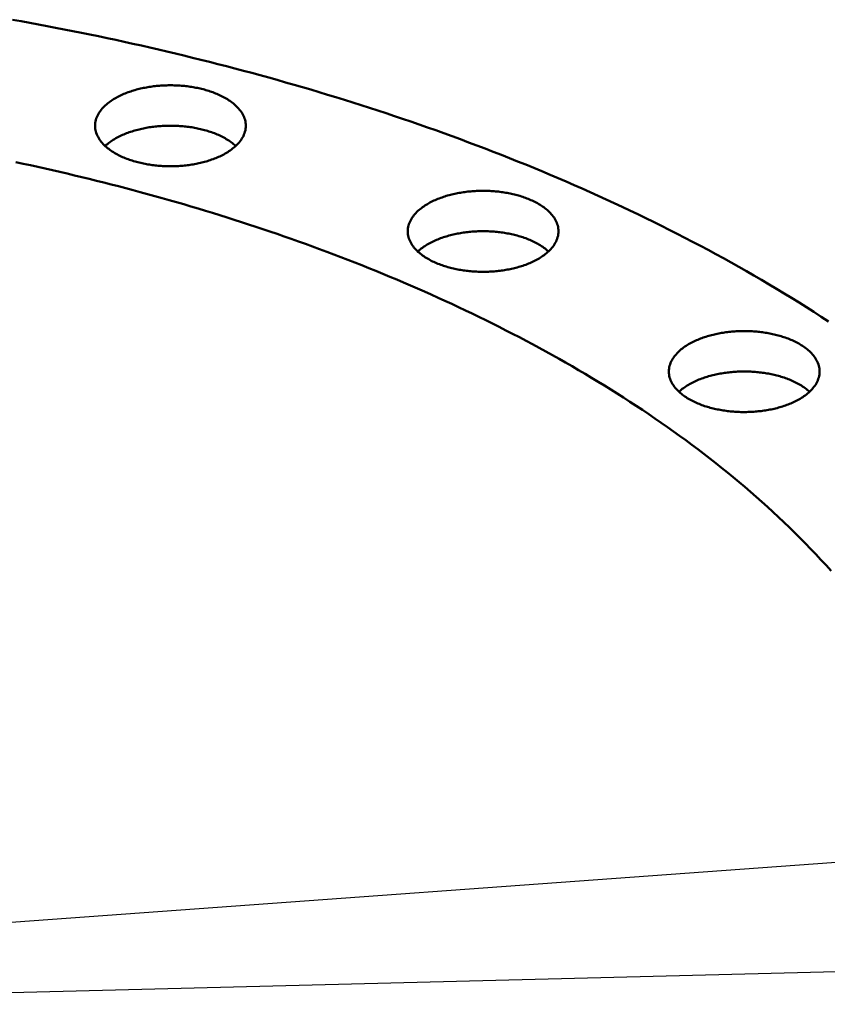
# Model space of a CAD drawing. Header units: millimetres. Extents: x 0 to 841, y 0 to 594.
# Tile 27 of 36: x 382 to 448, y 381 to 462. Entities that reach past the tile are written whole.
import ezdxf

# ---------------------------------------------------------------- set-up
doc = ezdxf.new("R2010")
doc.units = ezdxf.units.MM
for name, color, linetype, lineweight in [('COTA', 7, 'CONTINUOUS', 25), ('FINA', 7, 'CONTINUOUS', 25), ('VIS', 7, 'CONTINUOUS', 50)]:
    doc.layers.add(name, color=color, linetype=linetype, lineweight=lineweight)

msp = doc.modelspace()

# ---------------------------------------------------------------- linework, layer by layer
at = {"layer": 'COTA'}
for p, q in [((352.411, 385.642), (486.269, 395.376)), ((343.234, 380.979), (486.342, 384.611))]:
    msp.add_line(p, q, dxfattribs=at)
at = {"layer": 'FINA'}
for points in [[(448.474, 437.11), (447.871, 437.504), (447.266, 437.894), (446.658, 438.281), (446.048, 438.664), (445.436, 439.043), (444.822, 439.419), (444.205, 439.792), (443.587, 440.16), (442.966, 440.526), (442.343, 440.888), (441.719, 441.247), (441.092, 441.602), (440.464, 441.954), (439.834, 442.303), (439.202, 442.648), (438.568, 442.99), (437.932, 443.329), (437.295, 443.664), (436.656, 443.997), (436.015, 444.326), (435.373, 444.652), (434.729, 444.975), (434.084, 445.294), (433.437, 445.611), (432.789, 445.925), (432.139, 446.235), (431.488, 446.543), (430.835, 446.847), (430.181, 447.149), (429.525, 447.447), (428.869, 447.743), (428.21, 448.036), (427.551, 448.325), (426.89, 448.612), (426.229, 448.896), (425.566, 449.178), (424.901, 449.456), (424.236, 449.732), (423.569, 450.004), (422.901, 450.274), (422.233, 450.542), (421.563, 450.806), (420.892, 451.068), (420.22, 451.327), (419.547, 451.583), (418.873, 451.837), (418.197, 452.088), (417.521, 452.336), (416.844, 452.582), (416.166, 452.825), (415.488, 453.066), (414.808, 453.304), (414.127, 453.539), (413.445, 453.772), (412.763, 454.002), (412.08, 454.23), (411.396, 454.455), (410.711, 454.678), (410.025, 454.898), (409.338, 455.116), (408.651, 455.331), (407.963, 455.544), (407.274, 455.754), (406.585, 455.962), (405.894, 456.168), (405.203, 456.371), (404.512, 456.572), (403.819, 456.77), (403.126, 456.966), (402.433, 457.16), (401.738, 457.351), (401.043, 457.54), (400.348, 457.727), (399.651, 457.911), (398.954, 458.093), (398.257, 458.273), (397.559, 458.45), (396.86, 458.625), (396.161, 458.798), (395.461, 458.969), (394.761, 459.137), (394.06, 459.304), (393.359, 459.467), (392.657, 459.629), (391.955, 459.789), (391.252, 459.946), (390.549, 460.101), (389.845, 460.254), (389.14, 460.405), (388.436, 460.553), (387.73, 460.699), (387.025, 460.844), (386.319, 460.986), (385.612, 461.126), (384.905, 461.263), (384.198, 461.399), (383.49, 461.532), (382.782, 461.664), (382.073, 461.793), (381.365, 461.92)], [(388.15, 453.201), (388.154, 453.321), (388.166, 453.441), (388.186, 453.56), (388.214, 453.677), (388.249, 453.792), (388.291, 453.905), (388.339, 454.016), (388.393, 454.123), (388.453, 454.228), (388.518, 454.33), (388.587, 454.428), (388.661, 454.523), (388.739, 454.616), (388.82, 454.705), (388.904, 454.791), (388.991, 454.874), (389.081, 454.954), (389.173, 455.032), (389.268, 455.107), (389.364, 455.179), (389.463, 455.248), (389.563, 455.315), (389.665, 455.38), (389.768, 455.442), (389.872, 455.502), (389.978, 455.56), (390.085, 455.616), (390.193, 455.67), (390.302, 455.721), (390.411, 455.771), (390.522, 455.818), (390.633, 455.864), (390.746, 455.908), (390.858, 455.951), (390.972, 455.991), (391.086, 456.03), (391.201, 456.067), (391.316, 456.103), (391.431, 456.137), (391.548, 456.169), (391.664, 456.2), (391.781, 456.229), (391.898, 456.257), (392.016, 456.284), (392.134, 456.309), (392.252, 456.332), (392.37, 456.354), (392.489, 456.375), (392.608, 456.394), (392.727, 456.412), (392.846, 456.429), (392.966, 456.445), (393.086, 456.459), (393.206, 456.471), (393.325, 456.483), (393.446, 456.493), (393.566, 456.502), (393.686, 456.509), (393.806, 456.516), (393.927, 456.521), (394.047, 456.524), (394.168, 456.527), (394.288, 456.528), (394.409, 456.528), (394.529, 456.527), (394.65, 456.524), (394.77, 456.521), (394.891, 456.516), (395.011, 456.509), (395.131, 456.502), (395.251, 456.493), (395.371, 456.483), (395.491, 456.471), (395.611, 456.459), (395.731, 456.445), (395.851, 456.429), (395.97, 456.412), (396.089, 456.394), (396.208, 456.375), (396.327, 456.354), (396.445, 456.332), (396.563, 456.309), (396.681, 456.284), (396.799, 456.257), (396.916, 456.229), (397.033, 456.2), (397.149, 456.169), (397.265, 456.137), (397.381, 456.103), (397.496, 456.067), (397.611, 456.03), (397.725, 455.991), (397.838, 455.951), (397.951, 455.908), (398.063, 455.864), (398.175, 455.818), (398.286, 455.771), (398.395, 455.721), (398.504, 455.67), (398.612, 455.616), (398.719, 455.56), (398.825, 455.502), (398.929, 455.442), (399.032, 455.38), (399.134, 455.315), (399.234, 455.248), (399.333, 455.179), (399.429, 455.107), (399.524, 455.032), (399.616, 454.954), (399.706, 454.874), (399.793, 454.791), (399.877, 454.705), (399.958, 454.616), (400.036, 454.523), (400.11, 454.428), (400.179, 454.33), (400.244, 454.228), (400.304, 454.123), (400.358, 454.016), (400.406, 453.905), (400.448, 453.792), (400.483, 453.677), (400.511, 453.56), (400.531, 453.441), (400.543, 453.321), (400.547, 453.201)], [(398.731, 450.847), (398.624, 450.791), (398.517, 450.738), (398.408, 450.686), (398.298, 450.636), (398.187, 450.588), (398.076, 450.542), (397.963, 450.497), (397.85, 450.455), (397.737, 450.414), (397.623, 450.375), (397.508, 450.338), (397.393, 450.302), (397.277, 450.268), (397.161, 450.235), (397.044, 450.204), (396.927, 450.174), (396.81, 450.146), (396.692, 450.12), (396.574, 450.095), (396.456, 450.071), (396.337, 450.049), (396.219, 450.028), (396.1, 450.008), (395.98, 449.99), (395.861, 449.973), (395.741, 449.958), (395.621, 449.944), (395.501, 449.931), (395.381, 449.919), (395.261, 449.909), (395.141, 449.9), (395.02, 449.892), (394.9, 449.886), (394.779, 449.881), (394.659, 449.877), (394.538, 449.874), (394.418, 449.873), (394.297, 449.873), (394.176, 449.874), (394.056, 449.876), (393.935, 449.88), (393.814, 449.885), (393.694, 449.891), (393.574, 449.899), (393.453, 449.908), (393.333, 449.918), (393.213, 449.929), (393.093, 449.942), (392.973, 449.956), (392.853, 449.971), (392.734, 449.988), (392.615, 450.006), (392.495, 450.025), (392.377, 450.046), (392.258, 450.068), (392.14, 450.091), (392.022, 450.116), (391.904, 450.142), (391.787, 450.17), (391.669, 450.2), (391.553, 450.23), (391.437, 450.263), (391.321, 450.297), (391.206, 450.332), (391.091, 450.369), (390.977, 450.408), (390.863, 450.449), (390.75, 450.491), (390.638, 450.535), (390.526, 450.581), (390.415, 450.629), (390.305, 450.678), (390.196, 450.73), (390.088, 450.784), (389.981, 450.839), (389.875, 450.897), (389.771, 450.957), (389.667, 451.019), (389.565, 451.084), (389.465, 451.151), (389.366, 451.221), (389.27, 451.293), (389.175, 451.368), (389.083, 451.445), (388.993, 451.526), (388.905, 451.609), (388.821, 451.695), (388.74, 451.784), (388.662, 451.876), (388.588, 451.972), (388.519, 452.07), (388.454, 452.172), (388.394, 452.277), (388.339, 452.385), (388.291, 452.495), (388.249, 452.608), (388.214, 452.724), (388.187, 452.841), (388.166, 452.96), (388.154, 453.08), (388.15, 453.201)], [(388.978, 451.54), (389.067, 451.621), (389.16, 451.699), (389.254, 451.774), (389.351, 451.847), (389.449, 451.917), (389.549, 451.985), (389.651, 452.05), (389.754, 452.112), (389.859, 452.173), (389.965, 452.231), (390.072, 452.287), (390.18, 452.341), (390.289, 452.393), (390.4, 452.443), (390.51, 452.492), (390.622, 452.538), (390.735, 452.582), (390.848, 452.625), (390.962, 452.666), (391.076, 452.705), (391.191, 452.742), (391.306, 452.778), (391.422, 452.812), (391.539, 452.845), (391.656, 452.876), (391.773, 452.905), (391.89, 452.933), (392.008, 452.96), (392.127, 452.985), (392.245, 453.009), (392.364, 453.031), (392.483, 453.052), (392.602, 453.072), (392.722, 453.09), (392.842, 453.106), (392.962, 453.122), (393.082, 453.136), (393.202, 453.149), (393.322, 453.16), (393.443, 453.171), (393.563, 453.179), (393.684, 453.187), (393.805, 453.193), (393.925, 453.199), (394.046, 453.202), (394.167, 453.205), (394.288, 453.206), (394.409, 453.206), (394.53, 453.205), (394.651, 453.202), (394.772, 453.199), (394.892, 453.193), (395.013, 453.187), (395.134, 453.179), (395.254, 453.171), (395.375, 453.16), (395.495, 453.149), (395.615, 453.136), (395.735, 453.122), (395.855, 453.106), (395.975, 453.09), (396.095, 453.072), (396.214, 453.052), (396.333, 453.031), (396.452, 453.009), (396.57, 452.985), (396.689, 452.96), (396.807, 452.933), (396.924, 452.905), (397.041, 452.876), (397.158, 452.845), (397.275, 452.812), (397.391, 452.778), (397.506, 452.742), (397.621, 452.705), (397.735, 452.666), (397.849, 452.625), (397.962, 452.582), (398.075, 452.538), (398.187, 452.492), (398.297, 452.443), (398.408, 452.393), (398.517, 452.341), (398.625, 452.287), (398.732, 452.231), (398.838, 452.173), (398.942, 452.112), (399.046, 452.05), (399.148, 451.985), (399.248, 451.917), (399.346, 451.847), (399.443, 451.774), (399.537, 451.699), (399.63, 451.621), (399.719, 451.54)], [(400.547, 453.201), (400.542, 453.076), (400.529, 452.952), (400.508, 452.829), (400.478, 452.708), (400.441, 452.589), (400.396, 452.472), (400.345, 452.358), (400.287, 452.248), (400.224, 452.14), (400.155, 452.036), (400.081, 451.936), (400.003, 451.838), (399.922, 451.744), (399.836, 451.653), (399.747, 451.566), (399.655, 451.481), (399.561, 451.4), (399.464, 451.321), (399.365, 451.246), (399.263, 451.173), (399.16, 451.103), (399.055, 451.035), (398.949, 450.97), (398.841, 450.908), (398.731, 450.847)], [(448.684, 416.606), (448.27, 417.067), (447.851, 417.524), (447.429, 417.977), (447.002, 418.426), (446.571, 418.871), (446.136, 419.312), (445.698, 419.749), (445.255, 420.183), (444.809, 420.612), (444.359, 421.038), (443.905, 421.46), (443.449, 421.878), (442.988, 422.292), (442.525, 422.703), (442.058, 423.11), (441.588, 423.513), (441.114, 423.913), (440.638, 424.309), (440.159, 424.702), (439.677, 425.091), (439.192, 425.476), (438.704, 425.858), (438.214, 426.236), (437.721, 426.611), (437.225, 426.983), (436.727, 427.351), (436.227, 427.716), (435.724, 428.077), (435.218, 428.435), (434.711, 428.79), (434.201, 429.142), (433.689, 429.49), (433.174, 429.835), (432.658, 430.177), (432.139, 430.516), (431.619, 430.852), (431.096, 431.184), (430.571, 431.514), (430.045, 431.84), (429.517, 432.163), (428.987, 432.484), (428.455, 432.801), (427.921, 433.115), (427.385, 433.427), (426.848, 433.735), (426.309, 434.041), (425.769, 434.343), (425.227, 434.643), (424.683, 434.94), (424.138, 435.234), (423.592, 435.526), (423.044, 435.814), (422.494, 436.1), (421.943, 436.383), (421.391, 436.663), (420.837, 436.941), (420.282, 437.216), (419.726, 437.488), (419.168, 437.758), (418.609, 438.025), (418.049, 438.29), (417.488, 438.551), (416.925, 438.811), (416.362, 439.068), (415.797, 439.322), (415.231, 439.574), (414.664, 439.823), (414.096, 440.07), (413.527, 440.314), (412.956, 440.556), (412.385, 440.795), (411.813, 441.032), (411.24, 441.267), (410.665, 441.499), (410.09, 441.729), (409.514, 441.956), (408.937, 442.181), (408.359, 442.404), (407.78, 442.624), (407.2, 442.843), (406.62, 443.058), (406.038, 443.272), (405.456, 443.483), (404.873, 443.692), (404.289, 443.899), (403.705, 444.104), (403.119, 444.306), (402.533, 444.507), (401.946, 444.705), (401.359, 444.9), (400.77, 445.094), (400.181, 445.286), (399.591, 445.475), (399.001, 445.662), (398.41, 445.848), (397.818, 446.031), (397.226, 446.212), (396.633, 446.39), (396.039, 446.567), (395.445, 446.742), (394.85, 446.915), (394.255, 447.085), (393.659, 447.254), (393.062, 447.42), (392.465, 447.585), (391.867, 447.747), (391.269, 447.908), (390.67, 448.066), (390.071, 448.223), (389.471, 448.378), (388.871, 448.53), (388.27, 448.681), (387.669, 448.829), (387.067, 448.976), (386.465, 449.121), (385.862, 449.264), (385.259, 449.405), (384.655, 449.544), (384.051, 449.681), (383.447, 449.816), (382.842, 449.95), (382.236, 450.081), (381.631, 450.211)], [(448.684, 416.606), (448.27, 417.067), (447.851, 417.524), (447.429, 417.977), (447.002, 418.426), (446.571, 418.871), (446.136, 419.312), (445.698, 419.749), (445.255, 420.183), (444.809, 420.612), (444.359, 421.038), (443.905, 421.46), (443.449, 421.878), (442.988, 422.292), (442.525, 422.703), (442.058, 423.11), (441.588, 423.513), (441.114, 423.913), (440.638, 424.309), (440.159, 424.702), (439.677, 425.091), (439.192, 425.476), (438.704, 425.858), (438.214, 426.236), (437.721, 426.611), (437.225, 426.983), (436.727, 427.351), (436.227, 427.716), (435.724, 428.077), (435.218, 428.435), (434.711, 428.79), (434.201, 429.142), (433.689, 429.49), (433.174, 429.835), (432.658, 430.177), (432.139, 430.516), (431.619, 430.852), (431.096, 431.184), (430.571, 431.514), (430.045, 431.84), (429.517, 432.163), (428.987, 432.484), (428.455, 432.801), (427.921, 433.115), (427.385, 433.427), (426.848, 433.735), (426.309, 434.041), (425.769, 434.343), (425.227, 434.643), (424.683, 434.94), (424.138, 435.234), (423.592, 435.526), (423.044, 435.814), (422.494, 436.1), (421.943, 436.383), (421.391, 436.663), (420.837, 436.941), (420.282, 437.216), (419.726, 437.488), (419.168, 437.758), (418.609, 438.025), (418.049, 438.29), (417.488, 438.551), (416.925, 438.811), (416.362, 439.068), (415.797, 439.322), (415.231, 439.574), (414.664, 439.823), (414.096, 440.07), (413.527, 440.314), (412.956, 440.556), (412.385, 440.795), (411.813, 441.032), (411.24, 441.267), (410.665, 441.499), (410.09, 441.729), (409.514, 441.956), (408.937, 442.181), (408.359, 442.404), (407.78, 442.624), (407.2, 442.843), (406.62, 443.058), (406.038, 443.272), (405.456, 443.483), (404.873, 443.692), (404.289, 443.899), (403.705, 444.104), (403.119, 444.306), (402.533, 444.507), (401.946, 444.705), (401.359, 444.9), (400.77, 445.094), (400.181, 445.286), (399.591, 445.475), (399.001, 445.662), (398.41, 445.848), (397.818, 446.031), (397.226, 446.212), (396.633, 446.39), (396.039, 446.567), (395.445, 446.742), (394.85, 446.915), (394.255, 447.085), (393.659, 447.254), (393.062, 447.42), (392.465, 447.585), (391.867, 447.747), (391.269, 447.908), (390.67, 448.066), (390.071, 448.223), (389.471, 448.378), (388.871, 448.53), (388.27, 448.681), (387.669, 448.829), (387.067, 448.976), (386.465, 449.121), (385.862, 449.264), (385.259, 449.405), (384.655, 449.544), (384.051, 449.681), (383.447, 449.816), (382.842, 449.95), (382.236, 450.081), (381.631, 450.211)], [(413.867, 444.525), (413.871, 444.645), (413.883, 444.765), (413.903, 444.884), (413.931, 445.001), (413.966, 445.117), (414.007, 445.23), (414.056, 445.34), (414.11, 445.448), (414.17, 445.552), (414.234, 445.654), (414.304, 445.752), (414.378, 445.848), (414.455, 445.94), (414.536, 446.029), (414.621, 446.115), (414.708, 446.198), (414.798, 446.279), (414.89, 446.356), (414.984, 446.431), (415.081, 446.503), (415.179, 446.573), (415.279, 446.64), (415.381, 446.704), (415.484, 446.767), (415.589, 446.827), (415.695, 446.885), (415.801, 446.94), (415.909, 446.994), (416.018, 447.046), (416.128, 447.095), (416.239, 447.143), (416.35, 447.189), (416.462, 447.233), (416.575, 447.275), (416.689, 447.316), (416.803, 447.354), (416.917, 447.392), (417.032, 447.427), (417.148, 447.461), (417.264, 447.494), (417.381, 447.524), (417.498, 447.554), (417.615, 447.582), (417.732, 447.608), (417.85, 447.633), (417.968, 447.657), (418.087, 447.679), (418.206, 447.699), (418.325, 447.719), (418.444, 447.737), (418.563, 447.754), (418.683, 447.769), (418.802, 447.783), (418.922, 447.796), (419.042, 447.807), (419.162, 447.817), (419.282, 447.826), (419.403, 447.834), (419.523, 447.84), (419.643, 447.845), (419.764, 447.849), (419.884, 447.851), (420.005, 447.853), (420.125, 447.853), (420.246, 447.851), (420.366, 447.849), (420.487, 447.845), (420.607, 447.84), (420.728, 447.834), (420.848, 447.826), (420.968, 447.817), (421.088, 447.807), (421.208, 447.796), (421.328, 447.783), (421.448, 447.769), (421.567, 447.754), (421.686, 447.737), (421.806, 447.719), (421.925, 447.699), (422.043, 447.679), (422.162, 447.657), (422.28, 447.633), (422.398, 447.608), (422.515, 447.582), (422.633, 447.554), (422.75, 447.524), (422.866, 447.494), (422.982, 447.461), (423.098, 447.427), (423.213, 447.392), (423.328, 447.354), (423.442, 447.316), (423.555, 447.275), (423.668, 447.233), (423.78, 447.189), (423.892, 447.143), (424.002, 447.095), (424.112, 447.046), (424.221, 446.994), (424.329, 446.94), (424.436, 446.885), (424.541, 446.827), (424.646, 446.767), (424.749, 446.704), (424.851, 446.64), (424.951, 446.573), (425.049, 446.503), (425.146, 446.431), (425.24, 446.356), (425.333, 446.279), (425.423, 446.198), (425.51, 446.115), (425.594, 446.029), (425.675, 445.94), (425.753, 445.848), (425.826, 445.752), (425.896, 445.654), (425.961, 445.552), (426.02, 445.448), (426.075, 445.34), (426.123, 445.23), (426.165, 445.117), (426.2, 445.001), (426.227, 444.884), (426.247, 444.765), (426.259, 444.645), (426.263, 444.525)], [(424.448, 442.172), (424.341, 442.116), (424.233, 442.062), (424.124, 442.01), (424.014, 441.96), (423.904, 441.912), (423.792, 441.866), (423.68, 441.822), (423.567, 441.779), (423.454, 441.738), (423.339, 441.699), (423.225, 441.662), (423.109, 441.626), (422.994, 441.592), (422.878, 441.559), (422.761, 441.528), (422.644, 441.499), (422.527, 441.471), (422.409, 441.444), (422.291, 441.419), (422.173, 441.395), (422.054, 441.373), (421.935, 441.352), (421.816, 441.333), (421.697, 441.315), (421.577, 441.298), (421.458, 441.282), (421.338, 441.268), (421.218, 441.255), (421.098, 441.244), (420.978, 441.233), (420.857, 441.224), (420.737, 441.217), (420.617, 441.21), (420.496, 441.205), (420.375, 441.201), (420.255, 441.199), (420.134, 441.197), (420.013, 441.197), (419.893, 441.198), (419.772, 441.201), (419.652, 441.205), (419.531, 441.21), (419.411, 441.216), (419.29, 441.223), (419.17, 441.232), (419.05, 441.242), (418.93, 441.253), (418.81, 441.266), (418.69, 441.28), (418.57, 441.295), (418.451, 441.312), (418.331, 441.33), (418.212, 441.349), (418.093, 441.37), (417.975, 441.392), (417.856, 441.416), (417.738, 441.441), (417.621, 441.467), (417.503, 441.495), (417.386, 441.524), (417.269, 441.555), (417.153, 441.587), (417.037, 441.621), (416.922, 441.657), (416.807, 441.694), (416.693, 441.733), (416.58, 441.773), (416.467, 441.815), (416.354, 441.859), (416.243, 441.905), (416.132, 441.953), (416.022, 442.003), (415.913, 442.054), (415.805, 442.108), (415.698, 442.164), (415.592, 442.221), (415.487, 442.282), (415.384, 442.344), (415.282, 442.408), (415.182, 442.476), (415.083, 442.545), (414.986, 442.617), (414.892, 442.692), (414.799, 442.77), (414.709, 442.85), (414.622, 442.933), (414.538, 443.019), (414.456, 443.109), (414.379, 443.201), (414.305, 443.296), (414.235, 443.395), (414.17, 443.496), (414.11, 443.601), (414.056, 443.709), (414.008, 443.819), (413.966, 443.933), (413.931, 444.048), (413.903, 444.165), (413.883, 444.284), (413.871, 444.404), (413.867, 444.525)], [(414.694, 442.864), (414.784, 442.945), (414.876, 443.023), (414.971, 443.098), (415.067, 443.171), (415.166, 443.241), (415.266, 443.309), (415.368, 443.374), (415.471, 443.437), (415.576, 443.497), (415.682, 443.556), (415.789, 443.612), (415.897, 443.666), (416.006, 443.718), (416.116, 443.768), (416.227, 443.816), (416.339, 443.862), (416.451, 443.907), (416.564, 443.949), (416.678, 443.99), (416.793, 444.029), (416.908, 444.067), (417.023, 444.102), (417.139, 444.137), (417.255, 444.169), (417.372, 444.2), (417.489, 444.23), (417.607, 444.258), (417.725, 444.284), (417.843, 444.31), (417.962, 444.333), (418.081, 444.356), (418.2, 444.376), (418.319, 444.396), (418.439, 444.414), (418.558, 444.431), (418.678, 444.446), (418.798, 444.46), (418.918, 444.473), (419.039, 444.485), (419.159, 444.495), (419.28, 444.504), (419.401, 444.512), (419.521, 444.518), (419.642, 444.523), (419.763, 444.527), (419.884, 444.529), (420.005, 444.531), (420.126, 444.531), (420.246, 444.529), (420.367, 444.527), (420.488, 444.523), (420.609, 444.518), (420.73, 444.512), (420.85, 444.504), (420.971, 444.495), (421.091, 444.485), (421.212, 444.473), (421.332, 444.46), (421.452, 444.446), (421.572, 444.431), (421.692, 444.414), (421.811, 444.396), (421.931, 444.376), (422.05, 444.356), (422.168, 444.333), (422.287, 444.31), (422.405, 444.284), (422.523, 444.258), (422.641, 444.23), (422.758, 444.2), (422.875, 444.169), (422.991, 444.137), (423.107, 444.102), (423.223, 444.067), (423.338, 444.029), (423.452, 443.99), (423.566, 443.949), (423.679, 443.907), (423.791, 443.862), (423.903, 443.816), (424.014, 443.768), (424.124, 443.718), (424.233, 443.666), (424.341, 443.612), (424.449, 443.556), (424.554, 443.497), (424.659, 443.437), (424.762, 443.374), (424.864, 443.309), (424.964, 443.241), (425.063, 443.171), (425.16, 443.098), (425.254, 443.023), (425.346, 442.945), (425.436, 442.864)], [(426.263, 444.525), (426.259, 444.4), (426.246, 444.276), (426.225, 444.153), (426.195, 444.032), (426.158, 443.913), (426.113, 443.797), (426.062, 443.683), (426.004, 443.572), (425.94, 443.465), (425.872, 443.361), (425.798, 443.26), (425.72, 443.163), (425.638, 443.068), (425.553, 442.978), (425.464, 442.89), (425.372, 442.806), (425.277, 442.724), (425.18, 442.646), (425.081, 442.57), (424.98, 442.497), (424.877, 442.427), (424.772, 442.36), (424.665, 442.295), (424.557, 442.232), (424.448, 442.172)], [(435.343, 432.994), (435.347, 433.115), (435.359, 433.235), (435.379, 433.354), (435.407, 433.471), (435.442, 433.586), (435.484, 433.699), (435.532, 433.81), (435.586, 433.917), (435.646, 434.022), (435.711, 434.123), (435.78, 434.222), (435.854, 434.317), (435.931, 434.41), (436.012, 434.499), (436.097, 434.585), (436.184, 434.668), (436.274, 434.748), (436.366, 434.826), (436.461, 434.901), (436.557, 434.973), (436.656, 435.042), (436.756, 435.109), (436.857, 435.174), (436.96, 435.236), (437.065, 435.296), (437.171, 435.354), (437.278, 435.41), (437.385, 435.463), (437.494, 435.515), (437.604, 435.565), (437.715, 435.612), (437.826, 435.658), (437.938, 435.702), (438.051, 435.745), (438.165, 435.785), (438.279, 435.824), (438.394, 435.861), (438.509, 435.897), (438.624, 435.931), (438.74, 435.963), (438.857, 435.994), (438.974, 436.023), (439.091, 436.051), (439.209, 436.078), (439.326, 436.103), (439.445, 436.126), (439.563, 436.148), (439.682, 436.169), (439.801, 436.188), (439.92, 436.206), (440.039, 436.223), (440.159, 436.238), (440.279, 436.252), (440.398, 436.265), (440.518, 436.277), (440.638, 436.287), (440.759, 436.296), (440.879, 436.303), (440.999, 436.31), (441.12, 436.315), (441.24, 436.318), (441.361, 436.321), (441.481, 436.322), (441.602, 436.322), (441.722, 436.321), (441.843, 436.318), (441.963, 436.315), (442.083, 436.31), (442.204, 436.303), (442.324, 436.296), (442.444, 436.287), (442.564, 436.277), (442.684, 436.265), (442.804, 436.252), (442.924, 436.238), (443.043, 436.223), (443.163, 436.206), (443.282, 436.188), (443.401, 436.169), (443.519, 436.148), (443.638, 436.126), (443.756, 436.103), (443.874, 436.078), (443.992, 436.051), (444.109, 436.023), (444.226, 435.994), (444.342, 435.963), (444.458, 435.931), (444.574, 435.897), (444.689, 435.861), (444.804, 435.824), (444.918, 435.785), (445.031, 435.745), (445.144, 435.702), (445.256, 435.658), (445.368, 435.612), (445.478, 435.565), (445.588, 435.515), (445.697, 435.463), (445.805, 435.41), (445.912, 435.354), (446.018, 435.296), (446.122, 435.236), (446.225, 435.174), (446.327, 435.109), (446.427, 435.042), (446.526, 434.973), (446.622, 434.901), (446.717, 434.826), (446.809, 434.748), (446.899, 434.668), (446.986, 434.585), (447.07, 434.499), (447.151, 434.41), (447.229, 434.317), (447.302, 434.222), (447.372, 434.123), (447.437, 434.022), (447.496, 433.917), (447.551, 433.81), (447.599, 433.699), (447.641, 433.586), (447.676, 433.471), (447.703, 433.354), (447.723, 433.235), (447.735, 433.115), (447.74, 432.994)], [(445.924, 430.641), (445.817, 430.585), (445.709, 430.531), (445.6, 430.48), (445.491, 430.43), (445.38, 430.382), (445.268, 430.336), (445.156, 430.291), (445.043, 430.249), (444.93, 430.208), (444.816, 430.169), (444.701, 430.132), (444.586, 430.096), (444.47, 430.062), (444.354, 430.029), (444.237, 429.998), (444.12, 429.968), (444.003, 429.94), (443.885, 429.914), (443.767, 429.889), (443.649, 429.865), (443.53, 429.843), (443.411, 429.822), (443.292, 429.802), (443.173, 429.784), (443.054, 429.767), (442.934, 429.752), (442.814, 429.738), (442.694, 429.725), (442.574, 429.713), (442.454, 429.703), (442.334, 429.694), (442.213, 429.686), (442.093, 429.68), (441.972, 429.675), (441.852, 429.671), (441.731, 429.668), (441.61, 429.667), (441.49, 429.667), (441.369, 429.668), (441.248, 429.67), (441.128, 429.674), (441.007, 429.679), (440.887, 429.685), (440.766, 429.693), (440.646, 429.702), (440.526, 429.712), (440.406, 429.723), (440.286, 429.736), (440.166, 429.75), (440.046, 429.765), (439.927, 429.782), (439.807, 429.8), (439.688, 429.819), (439.569, 429.84), (439.451, 429.862), (439.333, 429.885), (439.214, 429.91), (439.097, 429.936), (438.979, 429.964), (438.862, 429.994), (438.746, 430.024), (438.629, 430.057), (438.514, 430.091), (438.398, 430.126), (438.284, 430.163), (438.169, 430.202), (438.056, 430.243), (437.943, 430.285), (437.83, 430.329), (437.719, 430.375), (437.608, 430.423), (437.498, 430.472), (437.389, 430.524), (437.281, 430.577), (437.174, 430.633), (437.068, 430.691), (436.963, 430.751), (436.86, 430.813), (436.758, 430.878), (436.658, 430.945), (436.559, 431.015), (436.463, 431.087), (436.368, 431.162), (436.275, 431.239), (436.185, 431.319), (436.098, 431.403), (436.014, 431.489), (435.933, 431.578), (435.855, 431.67), (435.781, 431.766), (435.711, 431.864), (435.646, 431.966), (435.587, 432.071), (435.532, 432.178), (435.484, 432.289), (435.442, 432.402), (435.407, 432.518), (435.379, 432.635), (435.359, 432.754), (435.347, 432.874), (435.343, 432.994)], [(436.17, 431.333), (436.26, 431.414), (436.352, 431.493), (436.447, 431.568), (436.543, 431.641), (436.642, 431.711), (436.742, 431.778), (436.844, 431.844), (436.947, 431.906), (437.052, 431.967), (437.158, 432.025), (437.265, 432.081), (437.373, 432.135), (437.482, 432.187), (437.592, 432.237), (437.703, 432.286), (437.815, 432.332), (437.927, 432.376), (438.041, 432.419), (438.154, 432.459), (438.269, 432.499), (438.384, 432.536), (438.499, 432.572), (438.615, 432.606), (438.732, 432.639), (438.848, 432.67), (438.966, 432.699), (439.083, 432.727), (439.201, 432.754), (439.319, 432.779), (439.438, 432.803), (439.557, 432.825), (439.676, 432.846), (439.795, 432.865), (439.915, 432.884), (440.034, 432.9), (440.154, 432.916), (440.274, 432.93), (440.395, 432.943), (440.515, 432.954), (440.635, 432.965), (440.756, 432.973), (440.877, 432.981), (440.997, 432.987), (441.118, 432.992), (441.239, 432.996), (441.36, 432.999), (441.481, 433), (441.602, 433), (441.723, 432.999), (441.844, 432.996), (441.964, 432.992), (442.085, 432.987), (442.206, 432.981), (442.327, 432.973), (442.447, 432.965), (442.568, 432.954), (442.688, 432.943), (442.808, 432.93), (442.928, 432.916), (443.048, 432.9), (443.168, 432.884), (443.287, 432.865), (443.407, 432.846), (443.526, 432.825), (443.645, 432.803), (443.763, 432.779), (443.881, 432.754), (443.999, 432.727), (444.117, 432.699), (444.234, 432.67), (444.351, 432.639), (444.467, 432.606), (444.583, 432.572), (444.699, 432.536), (444.814, 432.499), (444.928, 432.459), (445.042, 432.419), (445.155, 432.376), (445.268, 432.332), (445.379, 432.286), (445.49, 432.237), (445.6, 432.187), (445.709, 432.135), (445.818, 432.081), (445.925, 432.025), (446.031, 431.967), (446.135, 431.906), (446.239, 431.844), (446.34, 431.778), (446.441, 431.711), (446.539, 431.641), (446.636, 431.568), (446.73, 431.493), (446.822, 431.414), (446.912, 431.333)], [(447.74, 432.994), (447.735, 432.87), (447.722, 432.746), (447.701, 432.623), (447.671, 432.502), (447.634, 432.383), (447.589, 432.266), (447.538, 432.152), (447.48, 432.042), (447.417, 431.934), (447.348, 431.83), (447.274, 431.73), (447.196, 431.632), (447.114, 431.538), (447.029, 431.447), (446.94, 431.36), (446.848, 431.275), (446.754, 431.194), (446.657, 431.115), (446.557, 431.04), (446.456, 430.967), (446.353, 430.897), (446.248, 430.829), (446.141, 430.764), (446.033, 430.702), (445.924, 430.641)]]:
    msp.add_lwpolyline(points, dxfattribs=at)
at = {"layer": 'VIS'}
for points in [[(448.474, 437.11), (447.871, 437.504), (447.266, 437.894), (446.658, 438.281), (446.048, 438.664), (445.436, 439.043), (444.822, 439.419), (444.205, 439.792), (443.587, 440.16), (442.966, 440.526), (442.343, 440.888), (441.719, 441.247), (441.092, 441.602), (440.464, 441.954), (439.834, 442.303), (439.202, 442.648), (438.568, 442.99), (437.932, 443.329), (437.295, 443.664), (436.656, 443.997), (436.015, 444.326), (435.373, 444.652), (434.729, 444.975), (434.084, 445.294), (433.437, 445.611), (432.789, 445.925), (432.139, 446.235), (431.488, 446.543), (430.835, 446.847), (430.181, 447.149), (429.525, 447.447), (428.869, 447.743), (428.21, 448.036), (427.551, 448.325), (426.89, 448.612), (426.229, 448.896), (425.566, 449.178), (424.901, 449.456), (424.236, 449.732), (423.569, 450.004), (422.901, 450.274), (422.233, 450.542), (421.563, 450.806), (420.892, 451.068), (420.22, 451.327), (419.547, 451.583), (418.873, 451.837), (418.197, 452.088), (417.521, 452.336), (416.844, 452.582), (416.166, 452.825), (415.488, 453.066), (414.808, 453.304), (414.127, 453.539), (413.445, 453.772), (412.763, 454.002), (412.08, 454.23), (411.396, 454.455), (410.711, 454.678), (410.025, 454.898), (409.338, 455.116), (408.651, 455.331), (407.963, 455.544), (407.274, 455.754), (406.585, 455.962), (405.894, 456.168), (405.203, 456.371), (404.512, 456.572), (403.819, 456.77), (403.126, 456.966), (402.433, 457.16), (401.738, 457.351), (401.043, 457.54), (400.348, 457.727), (399.651, 457.911), (398.954, 458.093), (398.257, 458.273), (397.559, 458.45), (396.86, 458.625), (396.161, 458.798), (395.461, 458.969), (394.761, 459.137), (394.06, 459.304), (393.359, 459.467), (392.657, 459.629), (391.955, 459.789), (391.252, 459.946), (390.549, 460.101), (389.845, 460.254), (389.14, 460.405), (388.436, 460.553), (387.73, 460.699), (387.025, 460.844), (386.319, 460.986), (385.612, 461.126), (384.905, 461.263), (384.198, 461.399), (383.49, 461.532), (382.782, 461.664), (382.073, 461.793), (381.365, 461.92)], [(388.15, 453.201), (388.154, 453.321), (388.166, 453.441), (388.186, 453.56), (388.214, 453.677), (388.249, 453.792), (388.291, 453.905), (388.339, 454.016), (388.393, 454.123), (388.453, 454.228), (388.518, 454.33), (388.587, 454.428), (388.661, 454.523), (388.739, 454.616), (388.82, 454.705), (388.904, 454.791), (388.991, 454.874), (389.081, 454.954), (389.173, 455.032), (389.268, 455.107), (389.364, 455.179), (389.463, 455.248), (389.563, 455.315), (389.665, 455.38), (389.768, 455.442), (389.872, 455.502), (389.978, 455.56), (390.085, 455.616), (390.193, 455.67), (390.302, 455.721), (390.411, 455.771), (390.522, 455.818), (390.633, 455.864), (390.746, 455.908), (390.858, 455.951), (390.972, 455.991), (391.086, 456.03), (391.201, 456.067), (391.316, 456.103), (391.431, 456.137), (391.548, 456.169), (391.664, 456.2), (391.781, 456.229), (391.898, 456.257), (392.016, 456.284), (392.134, 456.309), (392.252, 456.332), (392.37, 456.354), (392.489, 456.375), (392.608, 456.394), (392.727, 456.412), (392.846, 456.429), (392.966, 456.445), (393.086, 456.459), (393.206, 456.471), (393.325, 456.483), (393.446, 456.493), (393.566, 456.502), (393.686, 456.509), (393.806, 456.516), (393.927, 456.521), (394.047, 456.524), (394.168, 456.527), (394.288, 456.528), (394.409, 456.528), (394.529, 456.527), (394.65, 456.524), (394.77, 456.521), (394.891, 456.516), (395.011, 456.509), (395.131, 456.502), (395.251, 456.493), (395.371, 456.483), (395.491, 456.471), (395.611, 456.459), (395.731, 456.445), (395.851, 456.429), (395.97, 456.412), (396.089, 456.394), (396.208, 456.375), (396.327, 456.354), (396.445, 456.332), (396.563, 456.309), (396.681, 456.284), (396.799, 456.257), (396.916, 456.229), (397.033, 456.2), (397.149, 456.169), (397.265, 456.137), (397.381, 456.103), (397.496, 456.067), (397.611, 456.03), (397.725, 455.991), (397.838, 455.951), (397.951, 455.908), (398.063, 455.864), (398.175, 455.818), (398.286, 455.771), (398.395, 455.721), (398.504, 455.67), (398.612, 455.616), (398.719, 455.56), (398.825, 455.502), (398.929, 455.442), (399.032, 455.38), (399.134, 455.315), (399.234, 455.248), (399.333, 455.179), (399.429, 455.107), (399.524, 455.032), (399.616, 454.954), (399.706, 454.874), (399.793, 454.791), (399.877, 454.705), (399.958, 454.616), (400.036, 454.523), (400.11, 454.428), (400.179, 454.33), (400.244, 454.228), (400.304, 454.123), (400.358, 454.016), (400.406, 453.905), (400.448, 453.792), (400.483, 453.677), (400.511, 453.56), (400.531, 453.441), (400.543, 453.321), (400.547, 453.201)], [(398.731, 450.847), (398.624, 450.791), (398.517, 450.738), (398.408, 450.686), (398.298, 450.636), (398.187, 450.588), (398.076, 450.542), (397.963, 450.497), (397.85, 450.455), (397.737, 450.414), (397.623, 450.375), (397.508, 450.338), (397.393, 450.302), (397.277, 450.268), (397.161, 450.235), (397.044, 450.204), (396.927, 450.174), (396.81, 450.146), (396.692, 450.12), (396.574, 450.095), (396.456, 450.071), (396.337, 450.049), (396.219, 450.028), (396.1, 450.008), (395.98, 449.99), (395.861, 449.973), (395.741, 449.958), (395.621, 449.944), (395.501, 449.931), (395.381, 449.919), (395.261, 449.909), (395.141, 449.9), (395.02, 449.892), (394.9, 449.886), (394.779, 449.881), (394.659, 449.877), (394.538, 449.874), (394.418, 449.873), (394.297, 449.873), (394.176, 449.874), (394.056, 449.876), (393.935, 449.88), (393.814, 449.885), (393.694, 449.891), (393.574, 449.899), (393.453, 449.908), (393.333, 449.918), (393.213, 449.929), (393.093, 449.942), (392.973, 449.956), (392.853, 449.971), (392.734, 449.988), (392.615, 450.006), (392.495, 450.025), (392.377, 450.046), (392.258, 450.068), (392.14, 450.091), (392.022, 450.116), (391.904, 450.142), (391.787, 450.17), (391.669, 450.2), (391.553, 450.23), (391.437, 450.263), (391.321, 450.297), (391.206, 450.332), (391.091, 450.369), (390.977, 450.408), (390.863, 450.449), (390.75, 450.491), (390.638, 450.535), (390.526, 450.581), (390.415, 450.629), (390.305, 450.678), (390.196, 450.73), (390.088, 450.784), (389.981, 450.839), (389.875, 450.897), (389.771, 450.957), (389.667, 451.019), (389.565, 451.084), (389.465, 451.151), (389.366, 451.221), (389.27, 451.293), (389.175, 451.368), (389.083, 451.445), (388.993, 451.526), (388.905, 451.609), (388.821, 451.695), (388.74, 451.784), (388.662, 451.876), (388.588, 451.972), (388.519, 452.07), (388.454, 452.172), (388.394, 452.277), (388.339, 452.385), (388.291, 452.495), (388.249, 452.608), (388.214, 452.724), (388.187, 452.841), (388.166, 452.96), (388.154, 453.08), (388.15, 453.201)], [(388.978, 451.54), (389.067, 451.621), (389.16, 451.699), (389.254, 451.774), (389.351, 451.847), (389.449, 451.917), (389.549, 451.985), (389.651, 452.05), (389.754, 452.112), (389.859, 452.173), (389.965, 452.231), (390.072, 452.287), (390.18, 452.341), (390.289, 452.393), (390.4, 452.443), (390.51, 452.492), (390.622, 452.538), (390.735, 452.582), (390.848, 452.625), (390.962, 452.666), (391.076, 452.705), (391.191, 452.742), (391.306, 452.778), (391.422, 452.812), (391.539, 452.845), (391.656, 452.876), (391.773, 452.905), (391.89, 452.933), (392.008, 452.96), (392.127, 452.985), (392.245, 453.009), (392.364, 453.031), (392.483, 453.052), (392.602, 453.072), (392.722, 453.09), (392.842, 453.106), (392.962, 453.122), (393.082, 453.136), (393.202, 453.149), (393.322, 453.16), (393.443, 453.171), (393.563, 453.179), (393.684, 453.187), (393.805, 453.193), (393.925, 453.199), (394.046, 453.202), (394.167, 453.205), (394.288, 453.206), (394.409, 453.206), (394.53, 453.205), (394.651, 453.202), (394.772, 453.199), (394.892, 453.193), (395.013, 453.187), (395.134, 453.179), (395.254, 453.171), (395.375, 453.16), (395.495, 453.149), (395.615, 453.136), (395.735, 453.122), (395.855, 453.106), (395.975, 453.09), (396.095, 453.072), (396.214, 453.052), (396.333, 453.031), (396.452, 453.009), (396.57, 452.985), (396.689, 452.96), (396.807, 452.933), (396.924, 452.905), (397.041, 452.876), (397.158, 452.845), (397.275, 452.812), (397.391, 452.778), (397.506, 452.742), (397.621, 452.705), (397.735, 452.666), (397.849, 452.625), (397.962, 452.582), (398.075, 452.538), (398.187, 452.492), (398.297, 452.443), (398.408, 452.393), (398.517, 452.341), (398.625, 452.287), (398.732, 452.231), (398.838, 452.173), (398.942, 452.112), (399.046, 452.05), (399.148, 451.985), (399.248, 451.917), (399.346, 451.847), (399.443, 451.774), (399.537, 451.699), (399.63, 451.621), (399.719, 451.54)], [(400.547, 453.201), (400.542, 453.076), (400.529, 452.952), (400.508, 452.829), (400.478, 452.708), (400.441, 452.589), (400.396, 452.472), (400.345, 452.358), (400.287, 452.248), (400.224, 452.14), (400.155, 452.036), (400.081, 451.936), (400.003, 451.838), (399.922, 451.744), (399.836, 451.653), (399.747, 451.566), (399.655, 451.481), (399.561, 451.4), (399.464, 451.321), (399.365, 451.246), (399.263, 451.173), (399.16, 451.103), (399.055, 451.035), (398.949, 450.97), (398.841, 450.908), (398.731, 450.847)], [(448.684, 416.606), (448.27, 417.067), (447.851, 417.524), (447.429, 417.977), (447.002, 418.426), (446.571, 418.871), (446.136, 419.312), (445.698, 419.749), (445.255, 420.183), (444.809, 420.612), (444.359, 421.038), (443.905, 421.46), (443.449, 421.878), (442.988, 422.292), (442.525, 422.703), (442.058, 423.11), (441.588, 423.513), (441.114, 423.913), (440.638, 424.309), (440.159, 424.702), (439.677, 425.091), (439.192, 425.476), (438.704, 425.858), (438.214, 426.236), (437.721, 426.611), (437.225, 426.983), (436.727, 427.351), (436.227, 427.716), (435.724, 428.077), (435.218, 428.435), (434.711, 428.79), (434.201, 429.142), (433.689, 429.49), (433.174, 429.835), (432.658, 430.177), (432.139, 430.516), (431.619, 430.852), (431.096, 431.184), (430.571, 431.514), (430.045, 431.84), (429.517, 432.163), (428.987, 432.484), (428.455, 432.801), (427.921, 433.115), (427.385, 433.427), (426.848, 433.735), (426.309, 434.041), (425.769, 434.343), (425.227, 434.643), (424.683, 434.94), (424.138, 435.234), (423.592, 435.526), (423.044, 435.814), (422.494, 436.1), (421.943, 436.383), (421.391, 436.663), (420.837, 436.941), (420.282, 437.216), (419.726, 437.488), (419.168, 437.758), (418.609, 438.025), (418.049, 438.29), (417.488, 438.551), (416.925, 438.811), (416.362, 439.068), (415.797, 439.322), (415.231, 439.574), (414.664, 439.823), (414.096, 440.07), (413.527, 440.314), (412.956, 440.556), (412.385, 440.795), (411.813, 441.032), (411.24, 441.267), (410.665, 441.499), (410.09, 441.729), (409.514, 441.956), (408.937, 442.181), (408.359, 442.404), (407.78, 442.624), (407.2, 442.843), (406.62, 443.058), (406.038, 443.272), (405.456, 443.483), (404.873, 443.692), (404.289, 443.899), (403.705, 444.104), (403.119, 444.306), (402.533, 444.507), (401.946, 444.705), (401.359, 444.9), (400.77, 445.094), (400.181, 445.286), (399.591, 445.475), (399.001, 445.662), (398.41, 445.848), (397.818, 446.031), (397.226, 446.212), (396.633, 446.39), (396.039, 446.567), (395.445, 446.742), (394.85, 446.915), (394.255, 447.085), (393.659, 447.254), (393.062, 447.42), (392.465, 447.585), (391.867, 447.747), (391.269, 447.908), (390.67, 448.066), (390.071, 448.223), (389.471, 448.378), (388.871, 448.53), (388.27, 448.681), (387.669, 448.829), (387.067, 448.976), (386.465, 449.121), (385.862, 449.264), (385.259, 449.405), (384.655, 449.544), (384.051, 449.681), (383.447, 449.816), (382.842, 449.95), (382.236, 450.081), (381.631, 450.211)], [(448.684, 416.606), (448.27, 417.067), (447.851, 417.524), (447.429, 417.977), (447.002, 418.426), (446.571, 418.871), (446.136, 419.312), (445.698, 419.749), (445.255, 420.183), (444.809, 420.612), (444.359, 421.038), (443.905, 421.46), (443.449, 421.878), (442.988, 422.292), (442.525, 422.703), (442.058, 423.11), (441.588, 423.513), (441.114, 423.913), (440.638, 424.309), (440.159, 424.702), (439.677, 425.091), (439.192, 425.476), (438.704, 425.858), (438.214, 426.236), (437.721, 426.611), (437.225, 426.983), (436.727, 427.351), (436.227, 427.716), (435.724, 428.077), (435.218, 428.435), (434.711, 428.79), (434.201, 429.142), (433.689, 429.49), (433.174, 429.835), (432.658, 430.177), (432.139, 430.516), (431.619, 430.852), (431.096, 431.184), (430.571, 431.514), (430.045, 431.84), (429.517, 432.163), (428.987, 432.484), (428.455, 432.801), (427.921, 433.115), (427.385, 433.427), (426.848, 433.735), (426.309, 434.041), (425.769, 434.343), (425.227, 434.643), (424.683, 434.94), (424.138, 435.234), (423.592, 435.526), (423.044, 435.814), (422.494, 436.1), (421.943, 436.383), (421.391, 436.663), (420.837, 436.941), (420.282, 437.216), (419.726, 437.488), (419.168, 437.758), (418.609, 438.025), (418.049, 438.29), (417.488, 438.551), (416.925, 438.811), (416.362, 439.068), (415.797, 439.322), (415.231, 439.574), (414.664, 439.823), (414.096, 440.07), (413.527, 440.314), (412.956, 440.556), (412.385, 440.795), (411.813, 441.032), (411.24, 441.267), (410.665, 441.499), (410.09, 441.729), (409.514, 441.956), (408.937, 442.181), (408.359, 442.404), (407.78, 442.624), (407.2, 442.843), (406.62, 443.058), (406.038, 443.272), (405.456, 443.483), (404.873, 443.692), (404.289, 443.899), (403.705, 444.104), (403.119, 444.306), (402.533, 444.507), (401.946, 444.705), (401.359, 444.9), (400.77, 445.094), (400.181, 445.286), (399.591, 445.475), (399.001, 445.662), (398.41, 445.848), (397.818, 446.031), (397.226, 446.212), (396.633, 446.39), (396.039, 446.567), (395.445, 446.742), (394.85, 446.915), (394.255, 447.085), (393.659, 447.254), (393.062, 447.42), (392.465, 447.585), (391.867, 447.747), (391.269, 447.908), (390.67, 448.066), (390.071, 448.223), (389.471, 448.378), (388.871, 448.53), (388.27, 448.681), (387.669, 448.829), (387.067, 448.976), (386.465, 449.121), (385.862, 449.264), (385.259, 449.405), (384.655, 449.544), (384.051, 449.681), (383.447, 449.816), (382.842, 449.95), (382.236, 450.081), (381.631, 450.211)], [(413.867, 444.525), (413.871, 444.645), (413.883, 444.765), (413.903, 444.884), (413.931, 445.001), (413.966, 445.117), (414.007, 445.23), (414.056, 445.34), (414.11, 445.448), (414.17, 445.552), (414.234, 445.654), (414.304, 445.752), (414.378, 445.848), (414.455, 445.94), (414.536, 446.029), (414.621, 446.115), (414.708, 446.198), (414.798, 446.279), (414.89, 446.356), (414.984, 446.431), (415.081, 446.503), (415.179, 446.573), (415.279, 446.64), (415.381, 446.704), (415.484, 446.767), (415.589, 446.827), (415.695, 446.885), (415.801, 446.94), (415.909, 446.994), (416.018, 447.046), (416.128, 447.095), (416.239, 447.143), (416.35, 447.189), (416.462, 447.233), (416.575, 447.275), (416.689, 447.316), (416.803, 447.354), (416.917, 447.392), (417.032, 447.427), (417.148, 447.461), (417.264, 447.494), (417.381, 447.524), (417.498, 447.554), (417.615, 447.582), (417.732, 447.608), (417.85, 447.633), (417.968, 447.657), (418.087, 447.679), (418.206, 447.699), (418.325, 447.719), (418.444, 447.737), (418.563, 447.754), (418.683, 447.769), (418.802, 447.783), (418.922, 447.796), (419.042, 447.807), (419.162, 447.817), (419.282, 447.826), (419.403, 447.834), (419.523, 447.84), (419.643, 447.845), (419.764, 447.849), (419.884, 447.851), (420.005, 447.853), (420.125, 447.853), (420.246, 447.851), (420.366, 447.849), (420.487, 447.845), (420.607, 447.84), (420.728, 447.834), (420.848, 447.826), (420.968, 447.817), (421.088, 447.807), (421.208, 447.796), (421.328, 447.783), (421.448, 447.769), (421.567, 447.754), (421.686, 447.737), (421.806, 447.719), (421.925, 447.699), (422.043, 447.679), (422.162, 447.657), (422.28, 447.633), (422.398, 447.608), (422.515, 447.582), (422.633, 447.554), (422.75, 447.524), (422.866, 447.494), (422.982, 447.461), (423.098, 447.427), (423.213, 447.392), (423.328, 447.354), (423.442, 447.316), (423.555, 447.275), (423.668, 447.233), (423.78, 447.189), (423.892, 447.143), (424.002, 447.095), (424.112, 447.046), (424.221, 446.994), (424.329, 446.94), (424.436, 446.885), (424.541, 446.827), (424.646, 446.767), (424.749, 446.704), (424.851, 446.64), (424.951, 446.573), (425.049, 446.503), (425.146, 446.431), (425.24, 446.356), (425.333, 446.279), (425.423, 446.198), (425.51, 446.115), (425.594, 446.029), (425.675, 445.94), (425.753, 445.848), (425.826, 445.752), (425.896, 445.654), (425.961, 445.552), (426.02, 445.448), (426.075, 445.34), (426.123, 445.23), (426.165, 445.117), (426.2, 445.001), (426.227, 444.884), (426.247, 444.765), (426.259, 444.645), (426.263, 444.525)], [(424.448, 442.172), (424.341, 442.116), (424.233, 442.062), (424.124, 442.01), (424.014, 441.96), (423.904, 441.912), (423.792, 441.866), (423.68, 441.822), (423.567, 441.779), (423.454, 441.738), (423.339, 441.699), (423.225, 441.662), (423.109, 441.626), (422.994, 441.592), (422.878, 441.559), (422.761, 441.528), (422.644, 441.499), (422.527, 441.471), (422.409, 441.444), (422.291, 441.419), (422.173, 441.395), (422.054, 441.373), (421.935, 441.352), (421.816, 441.333), (421.697, 441.315), (421.577, 441.298), (421.458, 441.282), (421.338, 441.268), (421.218, 441.255), (421.098, 441.244), (420.978, 441.233), (420.857, 441.224), (420.737, 441.217), (420.617, 441.21), (420.496, 441.205), (420.375, 441.201), (420.255, 441.199), (420.134, 441.197), (420.013, 441.197), (419.893, 441.198), (419.772, 441.201), (419.652, 441.205), (419.531, 441.21), (419.411, 441.216), (419.29, 441.223), (419.17, 441.232), (419.05, 441.242), (418.93, 441.253), (418.81, 441.266), (418.69, 441.28), (418.57, 441.295), (418.451, 441.312), (418.331, 441.33), (418.212, 441.349), (418.093, 441.37), (417.975, 441.392), (417.856, 441.416), (417.738, 441.441), (417.621, 441.467), (417.503, 441.495), (417.386, 441.524), (417.269, 441.555), (417.153, 441.587), (417.037, 441.621), (416.922, 441.657), (416.807, 441.694), (416.693, 441.733), (416.58, 441.773), (416.467, 441.815), (416.354, 441.859), (416.243, 441.905), (416.132, 441.953), (416.022, 442.003), (415.913, 442.054), (415.805, 442.108), (415.698, 442.164), (415.592, 442.221), (415.487, 442.282), (415.384, 442.344), (415.282, 442.408), (415.182, 442.476), (415.083, 442.545), (414.986, 442.617), (414.892, 442.692), (414.799, 442.77), (414.709, 442.85), (414.622, 442.933), (414.538, 443.019), (414.456, 443.109), (414.379, 443.201), (414.305, 443.296), (414.235, 443.395), (414.17, 443.496), (414.11, 443.601), (414.056, 443.709), (414.008, 443.819), (413.966, 443.933), (413.931, 444.048), (413.903, 444.165), (413.883, 444.284), (413.871, 444.404), (413.867, 444.525)], [(414.694, 442.864), (414.784, 442.945), (414.876, 443.023), (414.971, 443.098), (415.067, 443.171), (415.166, 443.241), (415.266, 443.309), (415.368, 443.374), (415.471, 443.437), (415.576, 443.497), (415.682, 443.556), (415.789, 443.612), (415.897, 443.666), (416.006, 443.718), (416.116, 443.768), (416.227, 443.816), (416.339, 443.862), (416.451, 443.907), (416.564, 443.949), (416.678, 443.99), (416.793, 444.029), (416.908, 444.067), (417.023, 444.102), (417.139, 444.137), (417.255, 444.169), (417.372, 444.2), (417.489, 444.23), (417.607, 444.258), (417.725, 444.284), (417.843, 444.31), (417.962, 444.333), (418.081, 444.356), (418.2, 444.376), (418.319, 444.396), (418.439, 444.414), (418.558, 444.431), (418.678, 444.446), (418.798, 444.46), (418.918, 444.473), (419.039, 444.485), (419.159, 444.495), (419.28, 444.504), (419.401, 444.512), (419.521, 444.518), (419.642, 444.523), (419.763, 444.527), (419.884, 444.529), (420.005, 444.531), (420.126, 444.531), (420.246, 444.529), (420.367, 444.527), (420.488, 444.523), (420.609, 444.518), (420.73, 444.512), (420.85, 444.504), (420.971, 444.495), (421.091, 444.485), (421.212, 444.473), (421.332, 444.46), (421.452, 444.446), (421.572, 444.431), (421.692, 444.414), (421.811, 444.396), (421.931, 444.376), (422.05, 444.356), (422.168, 444.333), (422.287, 444.31), (422.405, 444.284), (422.523, 444.258), (422.641, 444.23), (422.758, 444.2), (422.875, 444.169), (422.991, 444.137), (423.107, 444.102), (423.223, 444.067), (423.338, 444.029), (423.452, 443.99), (423.566, 443.949), (423.679, 443.907), (423.791, 443.862), (423.903, 443.816), (424.014, 443.768), (424.124, 443.718), (424.233, 443.666), (424.341, 443.612), (424.449, 443.556), (424.554, 443.497), (424.659, 443.437), (424.762, 443.374), (424.864, 443.309), (424.964, 443.241), (425.063, 443.171), (425.16, 443.098), (425.254, 443.023), (425.346, 442.945), (425.436, 442.864)], [(426.263, 444.525), (426.259, 444.4), (426.246, 444.276), (426.225, 444.153), (426.195, 444.032), (426.158, 443.913), (426.113, 443.797), (426.062, 443.683), (426.004, 443.572), (425.94, 443.465), (425.872, 443.361), (425.798, 443.26), (425.72, 443.163), (425.638, 443.068), (425.553, 442.978), (425.464, 442.89), (425.372, 442.806), (425.277, 442.724), (425.18, 442.646), (425.081, 442.57), (424.98, 442.497), (424.877, 442.427), (424.772, 442.36), (424.665, 442.295), (424.557, 442.232), (424.448, 442.172)], [(435.343, 432.994), (435.347, 433.115), (435.359, 433.235), (435.379, 433.354), (435.407, 433.471), (435.442, 433.586), (435.484, 433.699), (435.532, 433.81), (435.586, 433.917), (435.646, 434.022), (435.711, 434.123), (435.78, 434.222), (435.854, 434.317), (435.931, 434.41), (436.012, 434.499), (436.097, 434.585), (436.184, 434.668), (436.274, 434.748), (436.366, 434.826), (436.461, 434.901), (436.557, 434.973), (436.656, 435.042), (436.756, 435.109), (436.857, 435.174), (436.96, 435.236), (437.065, 435.296), (437.171, 435.354), (437.278, 435.41), (437.385, 435.463), (437.494, 435.515), (437.604, 435.565), (437.715, 435.612), (437.826, 435.658), (437.938, 435.702), (438.051, 435.745), (438.165, 435.785), (438.279, 435.824), (438.394, 435.861), (438.509, 435.897), (438.624, 435.931), (438.74, 435.963), (438.857, 435.994), (438.974, 436.023), (439.091, 436.051), (439.209, 436.078), (439.326, 436.103), (439.445, 436.126), (439.563, 436.148), (439.682, 436.169), (439.801, 436.188), (439.92, 436.206), (440.039, 436.223), (440.159, 436.238), (440.279, 436.252), (440.398, 436.265), (440.518, 436.277), (440.638, 436.287), (440.759, 436.296), (440.879, 436.303), (440.999, 436.31), (441.12, 436.315), (441.24, 436.318), (441.361, 436.321), (441.481, 436.322), (441.602, 436.322), (441.722, 436.321), (441.843, 436.318), (441.963, 436.315), (442.083, 436.31), (442.204, 436.303), (442.324, 436.296), (442.444, 436.287), (442.564, 436.277), (442.684, 436.265), (442.804, 436.252), (442.924, 436.238), (443.043, 436.223), (443.163, 436.206), (443.282, 436.188), (443.401, 436.169), (443.519, 436.148), (443.638, 436.126), (443.756, 436.103), (443.874, 436.078), (443.992, 436.051), (444.109, 436.023), (444.226, 435.994), (444.342, 435.963), (444.458, 435.931), (444.574, 435.897), (444.689, 435.861), (444.804, 435.824), (444.918, 435.785), (445.031, 435.745), (445.144, 435.702), (445.256, 435.658), (445.368, 435.612), (445.478, 435.565), (445.588, 435.515), (445.697, 435.463), (445.805, 435.41), (445.912, 435.354), (446.018, 435.296), (446.122, 435.236), (446.225, 435.174), (446.327, 435.109), (446.427, 435.042), (446.526, 434.973), (446.622, 434.901), (446.717, 434.826), (446.809, 434.748), (446.899, 434.668), (446.986, 434.585), (447.07, 434.499), (447.151, 434.41), (447.229, 434.317), (447.302, 434.222), (447.372, 434.123), (447.437, 434.022), (447.496, 433.917), (447.551, 433.81), (447.599, 433.699), (447.641, 433.586), (447.676, 433.471), (447.703, 433.354), (447.723, 433.235), (447.735, 433.115), (447.74, 432.994)], [(445.924, 430.641), (445.817, 430.585), (445.709, 430.531), (445.6, 430.48), (445.491, 430.43), (445.38, 430.382), (445.268, 430.336), (445.156, 430.291), (445.043, 430.249), (444.93, 430.208), (444.816, 430.169), (444.701, 430.132), (444.586, 430.096), (444.47, 430.062), (444.354, 430.029), (444.237, 429.998), (444.12, 429.968), (444.003, 429.94), (443.885, 429.914), (443.767, 429.889), (443.649, 429.865), (443.53, 429.843), (443.411, 429.822), (443.292, 429.802), (443.173, 429.784), (443.054, 429.767), (442.934, 429.752), (442.814, 429.738), (442.694, 429.725), (442.574, 429.713), (442.454, 429.703), (442.334, 429.694), (442.213, 429.686), (442.093, 429.68), (441.972, 429.675), (441.852, 429.671), (441.731, 429.668), (441.61, 429.667), (441.49, 429.667), (441.369, 429.668), (441.248, 429.67), (441.128, 429.674), (441.007, 429.679), (440.887, 429.685), (440.766, 429.693), (440.646, 429.702), (440.526, 429.712), (440.406, 429.723), (440.286, 429.736), (440.166, 429.75), (440.046, 429.765), (439.927, 429.782), (439.807, 429.8), (439.688, 429.819), (439.569, 429.84), (439.451, 429.862), (439.333, 429.885), (439.214, 429.91), (439.097, 429.936), (438.979, 429.964), (438.862, 429.994), (438.746, 430.024), (438.629, 430.057), (438.514, 430.091), (438.398, 430.126), (438.284, 430.163), (438.169, 430.202), (438.056, 430.243), (437.943, 430.285), (437.83, 430.329), (437.719, 430.375), (437.608, 430.423), (437.498, 430.472), (437.389, 430.524), (437.281, 430.577), (437.174, 430.633), (437.068, 430.691), (436.963, 430.751), (436.86, 430.813), (436.758, 430.878), (436.658, 430.945), (436.559, 431.015), (436.463, 431.087), (436.368, 431.162), (436.275, 431.239), (436.185, 431.319), (436.098, 431.403), (436.014, 431.489), (435.933, 431.578), (435.855, 431.67), (435.781, 431.766), (435.711, 431.864), (435.646, 431.966), (435.587, 432.071), (435.532, 432.178), (435.484, 432.289), (435.442, 432.402), (435.407, 432.518), (435.379, 432.635), (435.359, 432.754), (435.347, 432.874), (435.343, 432.994)], [(436.17, 431.333), (436.26, 431.414), (436.352, 431.493), (436.447, 431.568), (436.543, 431.641), (436.642, 431.711), (436.742, 431.778), (436.844, 431.844), (436.947, 431.906), (437.052, 431.967), (437.158, 432.025), (437.265, 432.081), (437.373, 432.135), (437.482, 432.187), (437.592, 432.237), (437.703, 432.286), (437.815, 432.332), (437.927, 432.376), (438.041, 432.419), (438.154, 432.459), (438.269, 432.499), (438.384, 432.536), (438.499, 432.572), (438.615, 432.606), (438.732, 432.639), (438.848, 432.67), (438.966, 432.699), (439.083, 432.727), (439.201, 432.754), (439.319, 432.779), (439.438, 432.803), (439.557, 432.825), (439.676, 432.846), (439.795, 432.865), (439.915, 432.884), (440.034, 432.9), (440.154, 432.916), (440.274, 432.93), (440.395, 432.943), (440.515, 432.954), (440.635, 432.965), (440.756, 432.973), (440.877, 432.981), (440.997, 432.987), (441.118, 432.992), (441.239, 432.996), (441.36, 432.999), (441.481, 433), (441.602, 433), (441.723, 432.999), (441.844, 432.996), (441.964, 432.992), (442.085, 432.987), (442.206, 432.981), (442.327, 432.973), (442.447, 432.965), (442.568, 432.954), (442.688, 432.943), (442.808, 432.93), (442.928, 432.916), (443.048, 432.9), (443.168, 432.884), (443.287, 432.865), (443.407, 432.846), (443.526, 432.825), (443.645, 432.803), (443.763, 432.779), (443.881, 432.754), (443.999, 432.727), (444.117, 432.699), (444.234, 432.67), (444.351, 432.639), (444.467, 432.606), (444.583, 432.572), (444.699, 432.536), (444.814, 432.499), (444.928, 432.459), (445.042, 432.419), (445.155, 432.376), (445.268, 432.332), (445.379, 432.286), (445.49, 432.237), (445.6, 432.187), (445.709, 432.135), (445.818, 432.081), (445.925, 432.025), (446.031, 431.967), (446.135, 431.906), (446.239, 431.844), (446.34, 431.778), (446.441, 431.711), (446.539, 431.641), (446.636, 431.568), (446.73, 431.493), (446.822, 431.414), (446.912, 431.333)], [(447.74, 432.994), (447.735, 432.87), (447.722, 432.746), (447.701, 432.623), (447.671, 432.502), (447.634, 432.383), (447.589, 432.266), (447.538, 432.152), (447.48, 432.042), (447.417, 431.934), (447.348, 431.83), (447.274, 431.73), (447.196, 431.632), (447.114, 431.538), (447.029, 431.447), (446.94, 431.36), (446.848, 431.275), (446.754, 431.194), (446.657, 431.115), (446.557, 431.04), (446.456, 430.967), (446.353, 430.897), (446.248, 430.829), (446.141, 430.764), (446.033, 430.702), (445.924, 430.641)]]:
    msp.add_lwpolyline(points, dxfattribs=at)

doc.saveas('drawing.dxf')
